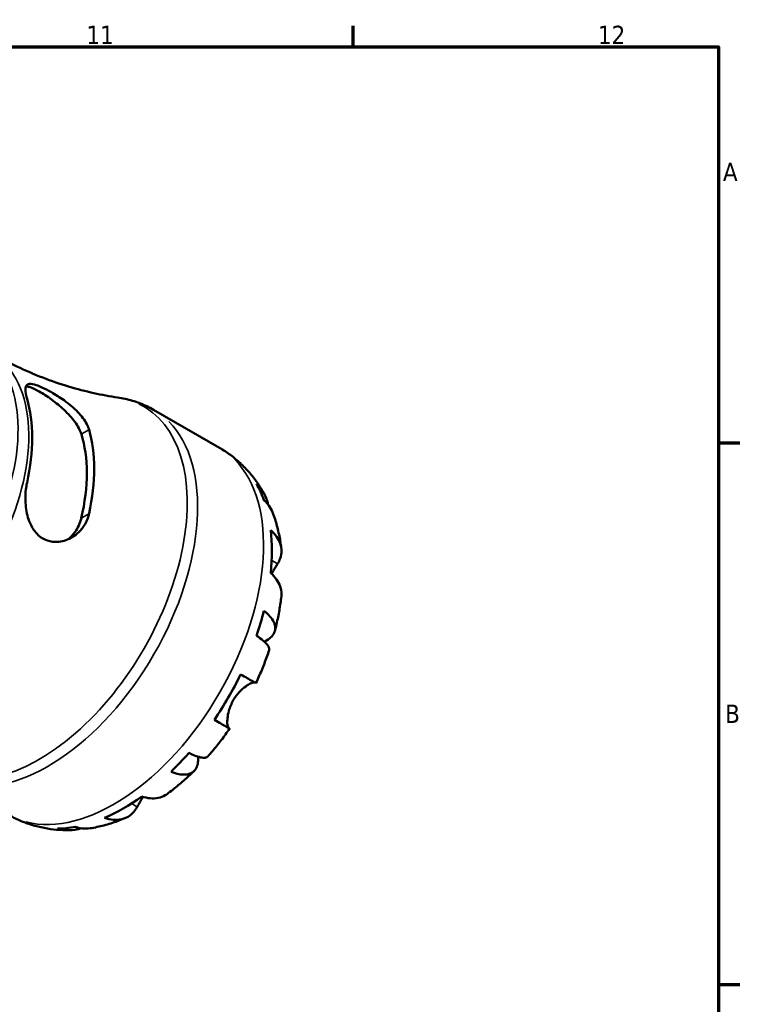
# Model space of a CAD drawing. Header units: millimetres. Extents: x 0 to 904, y 0 to 695.
# Tile 9 of 9: x 725 to 824, y 443 to 578. Entities that reach past the tile are written whole.
import ezdxf

# ---------------------------------------------------------------- set-up
doc = ezdxf.new("R2010")
doc.units = ezdxf.units.MM
for name, color, linetype, lineweight in [('Border (ISO)', 7, 'Continuous', 70), ('Visible (ISO)', 7, 'Continuous', 50), ('Visible Narrow (ISO)', 7, 'Continuous', 35)]:
    doc.layers.add(name, color=color, linetype=linetype, lineweight=lineweight)
doc.styles.add('Note Text (ISO)', font='tahoma.ttf')

# ---------------------------------------------------------------- blocks, each defined once
blk = doc.blocks.new('Borders Default Border')
at = {"layer": 'Border (ISO)'}
for p, q in [((770.92, 574), (770.92, 576.9)), ((821, 519.75), (823.9, 519.75)), ((821, 445.5), (823.9, 445.5))]:
    blk.add_line(p, q, dxfattribs=at)
at = {"layer": 'Border (ISO)', "flags": 128}
blk.add_lwpolyline([(20, 20), (20, 574), (821, 574), (821, 20), (20, 20)], dxfattribs=at)
at = {"layer": 'Border (ISO)', "color": 232, "true_color": 0xca0064, "char_height": 2.5, "attachment_point": 7, "style": 'Note Text (ISO)'}
for s, insert in [('11', (734.37, 574.4)), ('12', (804.46, 574.4)), ('A', (821.59, 555.62)), ('B', (821.89, 481.37))]:
    blk.add_mtext(s, dxfattribs=dict(at, insert=insert))

msp = doc.modelspace()

# ---------------------------------------------------------------- linework, layer by layer
at = {"layer": 'Visible (ISO)'}
msp.add_line((743.573, 524.264), (752.607, 519.061), dxfattribs=at)
for centre, major_axis, start_param, end_param in [((709.526, 510.406), (12.302, 21.364), 5.2062541, 5.7854527), ((717.445, 505.845), (-11.982, -20.807), 2.0566769, 2.6518447), ((717.445, 505.845), (-12.699, -22.053), 2.0739603, 2.6345612), ((739.408, 493.198), (14.381, 24.973), 5.8235409, 5.9535641), ((739.408, 493.198), (14.381, 24.973), 5.370605, 5.6211019), ((739.408, 493.198), (14.381, 24.973), 5.0381427, 5.168166), ((739.408, 493.198), (14.381, 24.973), 4.5852068, 4.8357037), ((739.408, 493.198), (14.381, 24.973), 4.2527446, 4.3827678), ((739.408, 493.198), (14.381, 24.973), 3.7998087, 4.0503055), ((739.408, 493.198), (-14.381, -24.973), 0.3257538, 0.455777)]:
    msp.add_ellipse(centre, major_axis=major_axis, ratio=0.5780931, start_param=start_param, end_param=end_param, dxfattribs=at)
for points, knots in [([(738.648, 525.961), (737.596, 526.116), (736.503, 526.315), (734.258, 526.813), (733.106, 527.112), (730.768, 527.815), (729.583, 528.22), (727.206, 529.137), (726.015, 529.648), (723.656, 530.773), (722.488, 531.386), (721.346, 532.044)], [0.55904277, 0.55904277, 0.55904277, 0.55904277, 0.6039271, 0.6039271, 0.64881144, 0.64881144, 0.69369578, 0.69369578, 0.73858012, 0.73858012, 0.78346445, 0.78346445, 0.78346445, 0.78346445]), ([(726.232, 525.782), (726.188, 525.929), (726.15, 526.069), (726.021, 526.616), (725.986, 526.956), (726.057, 527.499), (726.176, 527.684), (726.59, 527.842), (726.868, 527.831), (727.535, 527.657), (727.885, 527.526), (728.684, 527.165), (729.119, 526.941), (730.15, 526.355), (730.741, 525.98), (732.004, 525.072), (732.661, 524.522), (733.722, 523.417), (734.142, 522.864), (734.562, 522.058), (734.666, 521.805), (734.738, 521.558)], [-1.9560612, -1.9560612, -1.9560612, -1.9560612, -1.8897847, -1.8897847, -1.6845346, -1.6845346, -1.4586915, -1.4586915, -1.2520109, -1.2520109, -1.0861471, -1.0861471, -0.9198493, -0.9198493, -0.7102849, -0.7102849, -0.45183, -0.45183, -0.2134142, -0.2134142, -0.1027472, -0.1027472, -0.1027472, -0.1027472]), ([(726.098, 527.492), (726.236, 527.49), (726.401, 527.46), (726.956, 527.283), (727.419, 527.06), (728.421, 526.483), (729.012, 526.1), (730.2, 525.228), (730.797, 524.739), (731.855, 523.75), (732.384, 523.176), (733.216, 522.029), (733.518, 521.454), (733.677, 520.948)], [1.4108792, 1.4108792, 1.4108792, 1.4108792, 1.5244244, 1.5244244, 1.7370432, 1.7370432, 1.9496619, 1.9496619, 2.1622806, 2.1622806, 2.3915298, 2.3915298, 2.620779, 2.620779, 2.620779, 2.620779]), ([(738.648, 525.961), (738.992, 525.91), (739.334, 525.847), (740.013, 525.697), (740.351, 525.609), (741.019, 525.408), (741.35, 525.294), (742.004, 525.042), (742.326, 524.904), (742.959, 524.602), (743.269, 524.439), (743.573, 524.264)], [0.55904277, 0.55904277, 0.55904277, 0.55904277, 0.6039271, 0.6039271, 0.64881144, 0.64881144, 0.69369578, 0.69369578, 0.73858012, 0.73858012, 0.78346445, 0.78346445, 0.78346445, 0.78346445]), ([(752.607, 519.061), (753.127, 518.762), (753.629, 518.433), (754.589, 517.723), (755.048, 517.342), (755.915, 516.535), (756.324, 516.11), (757.088, 515.226), (757.444, 514.768), (758.101, 513.825), (758.404, 513.341), (758.68, 512.848)], [0.78346445, 0.78346445, 0.78346445, 0.78346445, 0.84972778, 0.84972778, 0.91599111, 0.91599111, 0.98225444, 0.98225444, 1.04851777, 1.04851777, 1.1147811, 1.1147811, 1.1147811, 1.1147811]), ([(734.738, 510.047), (734.69, 509.827), (734.627, 509.612), (734.35, 508.846), (734.054, 508.339), (733.222, 507.342), (732.643, 506.893), (731.408, 506.306), (730.757, 506.151), (729.618, 506.173), (729.138, 506.278), (728.276, 506.68), (727.902, 506.954), (727.194, 507.708), (726.887, 508.2), (726.358, 509.42), (726.175, 510.166), (725.983, 511.733), (725.984, 512.555), (726.112, 513.657), (726.165, 513.97), (726.232, 514.271)], [-1.9771996, -1.9771996, -1.9771996, -1.9771996, -1.9033927, -1.9033927, -1.7069138, -1.7069138, -1.4579464, -1.4579464, -1.2240704, -1.2240704, -1.0479806, -1.0479806, -0.8864133, -0.8864133, -0.6982037, -0.6982037, -0.4673404, -0.4673404, -0.2236033, -0.2236033, -0.1228774, -0.1228774, -0.1228774, -0.1228774]), ([(757.688, 514.135), (758.024, 513.81), (758.315, 513.444), (758.775, 512.711), (758.983, 512.274), (759.194, 511.626), (759.245, 511.437), (759.287, 511.247)], [0.17074605, 0.17074605, 0.17074605, 0.17074605, 0.33284003, 0.33284003, 0.49949435, 0.49949435, 0.56613141, 0.56613141, 0.56613141, 0.56613141]), ([(759.983, 509.981), (759.861, 510.318), (759.7, 510.639), (759.306, 511.249), (759.029, 511.585), (758.701, 511.891)], [4.87681878, 4.87681878, 4.87681878, 4.87681878, 5.01708759, 5.01708759, 5.17918157, 5.17918157, 5.17918157, 5.17918157]), ([(733.677, 509.437), (733.518, 508.748), (733.216, 508.07), (732.518, 507.116), (732.183, 506.781), (731.826, 506.51)], [-0.88373584, -0.88373584, -0.88373584, -0.88373584, -0.65448666, -0.65448666, -0.49899182, -0.49899182, -0.49899182, -0.49899182]), ([(759.983, 509.981), (760.092, 509.675), (760.194, 509.368), (760.383, 508.75), (760.469, 508.441), (760.628, 507.819), (760.701, 507.508), (760.832, 506.884), (760.89, 506.571), (760.994, 505.944), (761.04, 505.63), (761.08, 505.316)], [1.23992704, 1.23992704, 1.23992704, 1.23992704, 1.27918684, 1.27918684, 1.31844665, 1.31844665, 1.35770645, 1.35770645, 1.39696626, 1.39696626, 1.43622606, 1.43622606, 1.43622606, 1.43622606]), ([(759.626, 507.783), (759.949, 507.501), (760.22, 507.201), (760.637, 506.618), (760.818, 506.283), (761.051, 505.598), (761.104, 505.249), (761.102, 504.606), (761.045, 504.254), (760.835, 503.657), (760.713, 503.408), (760.568, 503.175)], [0.17075309, 0.17075309, 0.17075309, 0.17075309, 0.33215152, 0.33215152, 0.49888818, 0.49888818, 0.66562485, 0.66562485, 0.83351137, 0.83351137, 0.95687373, 0.95687373, 0.95687373, 0.95687373]), ([(760.568, 503.175), (760.514, 503.09), (760.457, 502.998), (760.309, 502.755), (760.215, 502.598), (760.008, 502.245), (759.896, 502.049), (759.772, 501.823), (759.762, 501.804), (759.751, 501.785)], [-0.57647647, -0.57647647, -0.57647647, -0.57647647, -0.52968676, -0.52968676, -0.46054026, -0.46054026, -0.38562403, -0.38562403, -0.37869578, -0.37869578, -0.37869578, -0.37869578]), ([(761.083, 498.717), (761.096, 498.828), (761.103, 498.937), (761.104, 499.362), (761.051, 499.712), (760.818, 500.397), (760.637, 500.732), (760.22, 501.314), (759.949, 501.615), (759.626, 501.897)], [4.66408079, 4.66408079, 4.66408079, 4.66408079, 4.71913293, 4.71913293, 4.88586959, 4.88586959, 5.05260626, 5.05260626, 5.21400469, 5.21400469, 5.21400469, 5.21400469]), ([(761.084, 498.717), (761.048, 498.398), (761.007, 498.08), (760.916, 497.443), (760.865, 497.125), (760.755, 496.489), (760.696, 496.171), (760.568, 495.537), (760.5, 495.22), (760.354, 494.587), (760.277, 494.271), (760.195, 493.956)], [1.70987059, 1.70987059, 1.70987059, 1.70987059, 1.74950043, 1.74950043, 1.78913027, 1.78913027, 1.82876011, 1.82876011, 1.86838994, 1.86838994, 1.90801978, 1.90801978, 1.90801978, 1.90801978]), ([(758.701, 496.725), (759.029, 496.467), (759.306, 496.204), (759.734, 495.712), (759.921, 495.439), (760.172, 494.902), (760.235, 494.637), (760.252, 494.168), (760.207, 493.92), (759.991, 493.454), (759.821, 493.236), (759.416, 492.867), (759.144, 492.682), (758.798, 492.51), (758.777, 492.5), (758.756, 492.49)], [0.1707461, 0.1707461, 0.1707461, 0.1707461, 0.33284, 0.33284, 0.4994944, 0.4994944, 0.6661487, 0.6661487, 0.8332087, 0.8332087, 1.0002688, 1.0002688, 1.1679728, 1.1679728, 1.1786783, 1.1786783, 1.1786783, 1.1786783]), ([(759.417, 491.335), (759.445, 491.42), (759.443, 491.515), (759.377, 491.749), (759.285, 491.914), (758.983, 492.281), (758.775, 492.482), (758.315, 492.868), (758.024, 493.086), (757.688, 493.313)], [4.56151056, 4.56151056, 4.56151056, 4.56151056, 4.68377895, 4.68377895, 4.85043327, 4.85043327, 5.01708759, 5.01708759, 5.17918157, 5.17918157, 5.17918157, 5.17918157]), ([(759.418, 491.334), (759.315, 491.029), (759.209, 490.723), (758.988, 490.115), (758.874, 489.812), (758.639, 489.207), (758.518, 488.906), (758.268, 488.306), (758.139, 488.007), (757.875, 487.411), (757.74, 487.115), (757.601, 486.82)], [2.01844919, 2.01844919, 2.01844919, 2.01844919, 2.05737161, 2.05737161, 2.09629403, 2.09629403, 2.13521645, 2.13521645, 2.17413888, 2.17413888, 2.2130613, 2.2130613, 2.2130613, 2.2130613]), ([(755.504, 488.019), (755.852, 487.819), (756.16, 487.642), (756.664, 487.353), (756.903, 487.216), (757.276, 487.002), (757.411, 486.926), (757.56, 486.841), (757.6, 486.819), (757.6, 486.82)], [0.17075309, 0.17075309, 0.17075309, 0.17075309, 0.33215152, 0.33215152, 0.49888818, 0.49888818, 0.66562485, 0.66562485, 0.80841156, 0.80841156, 0.80841156, 0.80841156]), ([(757.442, 486.908), (757.429, 486.912), (757.415, 486.914), (757.342, 486.922), (757.266, 486.913), (757.075, 486.86), (756.959, 486.815), (756.644, 486.659), (756.432, 486.533), (755.92, 486.161), (755.617, 485.898), (755.021, 485.254), (754.737, 484.875), (754.499, 484.463)], [-0.55773761, -0.55773761, -0.55773761, -0.55773761, -0.5384523, -0.5384523, -0.46383793, -0.46383793, -0.3862639, -0.3862639, -0.27840269, -0.27840269, -0.14277912, -0.14277912, 0, 0, 0, 0]), ([(754.499, 484.463), (754.37, 484.238), (754.255, 484.006), (754.049, 483.52), (753.962, 483.267), (753.794, 482.669), (753.733, 482.334), (753.671, 481.743), (753.667, 481.491), (753.691, 481.139), (753.71, 481.017), (753.759, 480.827), (753.79, 480.757), (753.841, 480.686), (753.86, 480.669), (753.88, 480.657)], [0, 0, 0, 0, 0.07774953, 0.07774953, 0.16081914, 0.16081914, 0.27783798, 0.27783798, 0.3882896, 0.3882896, 0.46542959, 0.46542959, 0.54035429, 0.54035429, 0.57953204, 0.57953204, 0.57953204, 0.57953204]), ([(753.88, 480.657), (753.945, 480.619), (753.986, 480.594), (754.013, 480.577), (753.972, 480.599), (753.811, 480.69), (753.676, 480.767), (753.303, 480.98), (753.064, 481.118), (752.56, 481.407), (752.252, 481.584), (751.904, 481.783)], [4.42788405, 4.42788405, 4.42788405, 4.42788405, 4.5512464, 4.5512464, 4.71913293, 4.71913293, 4.88586959, 4.88586959, 5.05260626, 5.05260626, 5.21400469, 5.21400469, 5.21400469, 5.21400469]), ([(754.001, 480.584), (753.815, 480.317), (753.626, 480.051), (753.242, 479.525), (753.048, 479.264), (752.653, 478.748), (752.453, 478.492), (752.047, 477.986), (751.841, 477.736), (751.424, 477.241), (751.213, 476.996), (751, 476.755)], [2.49931669, 2.49931669, 2.49931669, 2.49931669, 2.53823819, 2.53823819, 2.57715969, 2.57715969, 2.61608118, 2.61608118, 2.65500268, 2.65500268, 2.69392418, 2.69392418, 2.69392418, 2.69392418]), ([(749.678, 476.735), (749.679, 476.721), (749.68, 476.707), (749.703, 476.329), (749.678, 475.999), (749.559, 475.462), (749.455, 475.204), (749.157, 474.782), (748.964, 474.617), (748.548, 474.394), (748.286, 474.315), (747.694, 474.26), (747.363, 474.285), (746.721, 474.407), (746.354, 474.514), (745.967, 474.668)], [4.175506, 4.175506, 4.175506, 4.175506, 4.1819549, 4.1819549, 4.3496588, 4.3496588, 4.5167189, 4.5167189, 4.6837789, 4.6837789, 4.8504333, 4.8504333, 5.0170876, 5.0170876, 5.1791816, 5.1791816, 5.1791816, 5.1791816]), ([(748.413, 477.248), (748.779, 477.072), (749.113, 476.931), (749.679, 476.728), (749.958, 476.649), (750.428, 476.574), (750.619, 476.579), (750.855, 476.641), (750.939, 476.687), (750.999, 476.755)], [0.17074605, 0.17074605, 0.17074605, 0.17074605, 0.33284003, 0.33284003, 0.49949435, 0.49949435, 0.66614868, 0.66614868, 0.78787661, 0.78787661, 0.78787661, 0.78787661]), ([(749.118, 474.771), (748.885, 474.543), (748.65, 474.318), (748.175, 473.876), (747.935, 473.658), (747.449, 473.23), (747.204, 473.02), (746.708, 472.608), (746.457, 472.405), (745.951, 472.008), (745.696, 471.813), (745.438, 471.623)], [2.80439041, 2.80439041, 2.80439041, 2.80439041, 2.84402665, 2.84402665, 2.8836629, 2.8836629, 2.92329915, 2.92329915, 2.9629354, 2.9629354, 3.00257165, 3.00257165, 3.00257165, 3.00257165]), ([(742.113, 471.236), (742.068, 471.163), (742.025, 471.09), (741.87, 470.83), (741.768, 470.651), (741.575, 470.308), (741.487, 470.146), (741.382, 469.952), (741.358, 469.906), (741.334, 469.862)], [-2.11450766, -2.11450766, -2.11450766, -2.11450766, -2.08674766, -2.08674766, -2.01440674, -2.01440674, -1.93994266, -1.93994266, -1.91637503, -1.91637503, -1.91637503, -1.91637503]), ([(741.954, 471.288), (742.36, 471.151), (742.757, 471.067), (743.471, 470.999), (743.852, 471.012), (744.564, 471.155), (744.894, 471.285), (745.26, 471.5), (745.35, 471.559), (745.437, 471.624)], [0.17075309, 0.17075309, 0.17075309, 0.17075309, 0.33215152, 0.33215152, 0.49888818, 0.49888818, 0.66562485, 0.66562485, 0.71941105, 0.71941105, 0.71941105, 0.71941105]), ([(741.334, 469.862), (741.205, 469.62), (741.05, 469.388), (740.636, 468.906), (740.359, 468.679), (739.803, 468.353), (739.472, 468.223), (738.761, 468.08), (738.38, 468.068), (737.666, 468.135), (737.269, 468.219), (736.863, 468.356)], [4.42788405, 4.42788405, 4.42788405, 4.42788405, 4.5512464, 4.5512464, 4.71913293, 4.71913293, 4.88586959, 4.88586959, 5.05260626, 5.05260626, 5.21400469, 5.21400469, 5.21400469, 5.21400469]), ([(731.985, 466.664), (731.426, 466.66), (730.863, 466.681), (729.73, 466.781), (729.161, 466.86), (728.027, 467.079), (727.462, 467.22), (726.343, 467.564), (725.79, 467.768), (724.707, 468.238), (724.177, 468.504), (723.664, 468.8)], [3.59765169, 3.59765169, 3.59765169, 3.59765169, 3.66313278, 3.66313278, 3.72861386, 3.72861386, 3.79409494, 3.79409494, 3.85957603, 3.85957603, 3.92505711, 3.92505711, 3.92505711, 3.92505711]), ([(739.72, 468.336), (739.428, 468.213), (739.133, 468.096), (738.537, 467.874), (738.237, 467.769), (737.63, 467.571), (737.323, 467.479), (736.705, 467.307), (736.393, 467.228), (735.764, 467.084), (735.446, 467.019), (735.126, 466.961)], [3.27609032, 3.27609032, 3.27609032, 3.27609032, 3.31535529, 3.31535529, 3.35462026, 3.35462026, 3.39388522, 3.39388522, 3.43315019, 3.43315019, 3.47241516, 3.47241516, 3.47241516, 3.47241516]), ([(733.679, 466.934), (733.502, 466.879), (733.323, 466.831), (732.666, 466.691), (732.183, 466.652), (731.316, 466.682), (730.854, 466.75), (730.404, 466.877)], [4.78740718, 4.78740718, 4.78740718, 4.78740718, 4.85043327, 4.85043327, 5.01708759, 5.01708759, 5.17918157, 5.17918157, 5.17918157, 5.17918157]), ([(732.85, 467.114), (733.279, 466.985), (733.709, 466.914), (734.428, 466.88), (734.78, 466.9), (735.126, 466.962)], [0.17074605, 0.17074605, 0.17074605, 0.17074605, 0.33284003, 0.33284003, 0.47021059, 0.47021059, 0.47021059, 0.47021059])]:
    msp.add_open_spline(points, degree=3, knots=knots, dxfattribs=at)
at = {"layer": 'Visible Narrow (ISO)'}
for p, q in [((733.73, 520.978), (734.685, 521.528)), ((734.685, 510.017), (733.73, 509.467)), ((760.527, 503.199), (759.797, 503.619)), ((753.781, 480.714), (752.008, 481.735)), ((741.294, 469.885), (740.575, 470.3))]:
    msp.add_line(p, q, dxfattribs=at)
for centre, major_axis, start_param, end_param in [((707.574, 511.53), (-12.301, -21.361), 0.1570796, 2.984513), ((709.045, 510.683), (12.301, 21.361), 3.2986723, 6.1261057), ((727.872, 499.841), (14.339, 24.9), 3.0966928, 6.3280852), ((729.101, 499.133), (-14.472, -25.131), 0.1570796, 2.984513), ((738.135, 493.931), (14.472, 25.131), 3.2986723, 6.1261057)]:
    msp.add_ellipse(centre, major_axis=major_axis, ratio=0.5780931, start_param=start_param, end_param=end_param, dxfattribs=at)

# ---------------------------------------------------------------- block references
msp.add_blockref('Borders Default Border', (0, 0))

doc.saveas('drawing.dxf')
